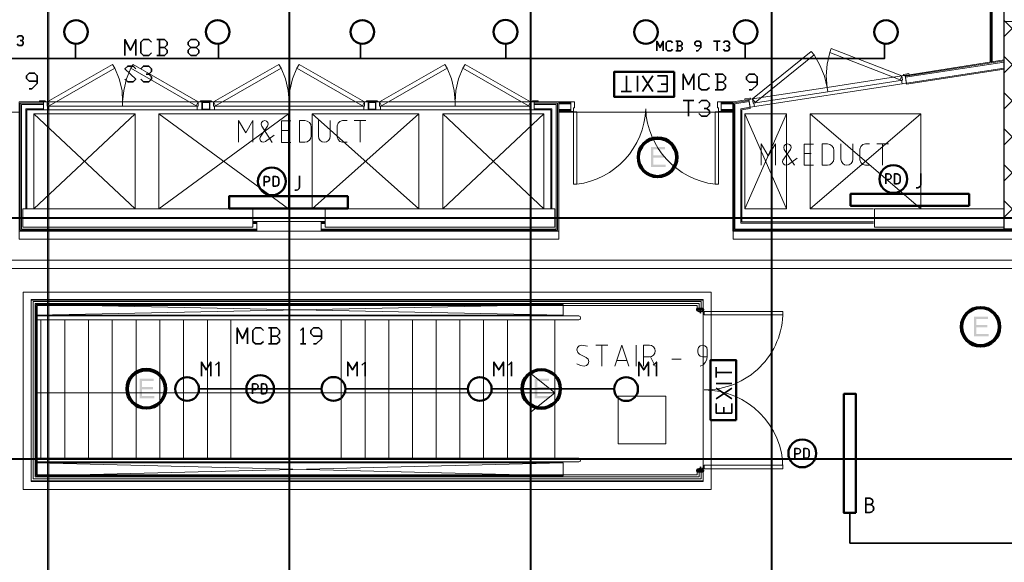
# Model space of a CAD drawing. Header units: millimetres. Extents: x 0.9 to 32.8, y 0.3 to 23.1.
# Tile 50 of 111: x 8.4 to 13.3, y 11.3 to 14. Entities that reach past the tile are written whole.
import ezdxf

# ---------------------------------------------------------------- set-up
doc = ezdxf.new("R2010")
doc.units = ezdxf.units.MM
doc.layers.add('PDF_Geometry', color=9, linetype='Continuous', true_color=0x808080)
doc.layers.add('PDF_Solid Fills', color=7, linetype='Continuous')

msp = doc.modelspace()

# ---------------------------------------------------------------- hatches: boundary and pattern name
h = msp.add_hatch()
h.set_pattern_fill('ANSI37', color=256, scale=0.04)
h.paths.add_polyline_path([(13.3406, 20.136), (15.7839, 20.136), (15.7839, 12.9212), (13.3406, 12.9212)])
at = {"layer": 'PDF_Solid Fills', "transparency": 33554559}
for points in [[(11.6524, 13.3296), (11.5823, 13.3296), (11.5823, 13.2312), (11.6557, 13.2312), (11.6557, 13.2429), (11.594, 13.2429), (11.594, 13.2763), (11.649, 13.2763), (11.649, 13.2879), (11.594, 13.2879), (11.594, 13.3179), (11.6524, 13.3179)], [(13.259, 12.4863), (13.189, 12.4863), (13.189, 12.3879), (13.2623, 12.3879), (13.2623, 12.3996), (13.2006, 12.3996), (13.2006, 12.4329), (13.2556, 12.4329), (13.2556, 12.4446), (13.2006, 12.4446), (13.2006, 12.4746), (13.259, 12.4746)], [(9.1074, 12.1779), (9.0374, 12.1779), (9.0374, 12.0796), (9.1108, 12.0796), (9.1108, 12.0913), (9.0491, 12.0913), (9.0491, 12.1246), (9.104, 12.1246), (9.104, 12.1363), (9.0491, 12.1363), (9.0491, 12.1663), (9.1074, 12.1663)], [(11.074, 12.1779), (11.0024, 12.1779), (11.0024, 12.0796), (11.0757, 12.0796), (11.0757, 12.0913), (11.0157, 12.0913), (11.0157, 12.1246), (11.0707, 12.1246), (11.0707, 12.1363), (11.0157, 12.1363), (11.0157, 12.1663), (11.074, 12.1663)]]:
    msp.add_hatch(color=256, dxfattribs=at).paths.add_polyline_path(points)
at = {"layer": 'PDF_Solid Fills', "true_color": 0x808080, "transparency": 33554559}
for points in [[(28.2152, 12.9762), (28.2152, 12.9796), (1.3427, 12.9796), (1.3427, 12.9746), (28.2152, 12.9746)], [(28.2152, 11.7763), (28.2152, 11.7796), (1.3427, 11.7796), (1.3427, 11.7746), (28.2152, 11.7746)]]:
    msp.add_hatch(color=8, dxfattribs=at).paths.add_polyline_path(points)

# ---------------------------------------------------------------- linework, layer by layer
msp.add_lwpolyline([(13.3406, 20.136), (15.7839, 20.136), (15.7839, 12.9212), (13.3406, 12.9212)], close=True)
at = {"layer": 'PDF_Geometry', "lineweight": 5}
for points in [[(8.5842, 0.4316), (8.5842, 22.9409), (8.5842, 22.9143), (8.579, 22.9143), (8.579, 22.9409), (8.579, 0.4316)], [(9.784, 0.4316), (9.784, 22.9393), (9.784, 22.9143), (9.7791, 22.9143), (9.7791, 22.9393), (9.7791, 0.4316)], [(10.9857, 0.4316), (10.9857, 22.9393), (10.9857, 22.9143), (10.9807, 22.9143), (10.9807, 22.9393), (10.9807, 0.4316)], [(12.1857, 0.43), (12.1857, 22.9375), (12.1857, 22.9143), (12.1807, 22.9143), (12.1807, 22.9375), (12.1807, 0.43)]]:
    msp.add_lwpolyline(points, dxfattribs=at)
at = {"layer": 'PDF_Geometry', "lineweight": 18}
for points in [[(6.1358, 13.0229), (6.1358, 20.2277), (14.0889, 20.2277), (14.0889, 20.136), (13.4306, 20.136), (13.4306, 13.9546), (13.3406, 13.9546), (13.3406, 20.136), (6.2258, 20.136), (6.2258, 13.0229), (6.1358, 13.0229), (6.8709, 13.0229), (6.8709, 12.9329), (6.1358, 12.9329)], [(12.459, 13.6262), (12.8306, 13.6846), (12.834, 13.6629), (12.4623, 13.6046)], [(12.834, 13.6629), (12.8306, 13.6846), (12.8473, 13.6862), (12.854, 13.6479), (12.8406, 13.6462), (12.8323, 13.6446), (12.829, 13.6629)], [(12.8373, 13.6879), (12.8373, 13.6862), (12.8673, 13.6896), (12.8656, 13.6962), (12.8406, 13.6912), (12.839, 13.6912)], [(12.459, 13.6262), (12.0873, 13.5696), (12.0907, 13.5479), (12.4623, 13.6046)], [(8.5657, 13.5596), (8.5675, 13.5579), (8.5691, 13.5562), (8.5691, 13.5546), (8.5391, 13.5546), (8.5391, 13.5596)], [(8.5774, 13.5329), (8.5774, 13.5546), (8.5591, 13.5546), (8.5591, 13.5146), (8.5808, 13.5146), (8.5808, 13.5329)], [(8.9523, 13.5329), (8.9523, 13.5546), (8.5773, 13.5546), (8.5773, 13.5329)], [(9.329, 13.5329), (9.329, 13.5546), (8.9524, 13.5546), (8.9524, 13.5329)], [(9.329, 13.5329), (9.329, 13.5546), (9.3475, 13.5546), (9.3475, 13.5146), (9.3241, 13.5146), (9.3241, 13.5329)], [(9.3374, 13.5562), (9.3374, 13.5546), (9.3674, 13.5546), (9.3674, 13.5596), (9.3408, 13.5596), (9.3392, 13.5579)], [(9.3857, 13.5146), (9.3857, 13.5546), (9.3473, 13.5546), (9.3473, 13.5146)], [(9.3841, 13.5179), (9.3841, 13.5512), (9.3491, 13.5512), (9.3491, 13.5179)], [(9.3924, 13.5596), (9.3958, 13.5579), (9.3958, 13.5562), (9.3958, 13.5546), (9.3674, 13.5546), (9.3674, 13.5596)], [(9.4042, 13.5329), (9.4042, 13.5546), (9.3857, 13.5546), (9.3857, 13.5146), (9.4091, 13.5146), (9.4091, 13.5329)], [(9.7807, 13.5329), (9.7807, 13.5546), (9.404, 13.5546), (9.404, 13.5329)], [(10.1558, 13.5329), (10.1558, 13.5546), (9.7808, 13.5546), (9.7808, 13.5329)], [(10.1558, 13.5329), (10.1558, 13.5546), (10.1741, 13.5546), (10.1741, 13.5146), (10.1524, 13.5146), (10.1524, 13.5329)], [(10.1641, 13.5562), (10.1641, 13.5546), (10.1941, 13.5546), (10.1941, 13.5596), (10.1675, 13.5596), (10.1657, 13.5579)], [(10.2124, 13.5146), (10.2124, 13.5546), (10.1741, 13.5546), (10.1741, 13.5146)], [(10.2106, 13.5179), (10.2106, 13.5512), (10.1773, 13.5512), (10.1773, 13.5179)], [(10.219, 13.5596), (10.2224, 13.5579), (10.2224, 13.5562), (10.2224, 13.5546), (10.1941, 13.5546), (10.1941, 13.5596)], [(10.2307, 13.5329), (10.2307, 13.5546), (10.2124, 13.5546), (10.2124, 13.5146), (10.2357, 13.5146), (10.2357, 13.5329)], [(10.6074, 13.5329), (10.6074, 13.5546), (10.2307, 13.5546), (10.2307, 13.5329)], [(10.9824, 13.5329), (10.9824, 13.5546), (10.6074, 13.5546), (10.6074, 13.5329)], [(10.9824, 13.5329), (10.9824, 13.5546), (11.0007, 13.5546), (11.0007, 13.5146), (10.979, 13.5146), (10.979, 13.5329)], [(10.9907, 13.5562), (10.9907, 13.5546), (11.0207, 13.5546), (11.0207, 13.5596), (10.994, 13.5596), (10.9924, 13.5579)], [(11.194, 13.5062), (11.1824, 13.5062), (11.1824, 13.5546), (11.2007, 13.5546), (11.2007, 13.5246), (11.1957, 13.5246), (11.1957, 13.5062)], [(11.9173, 13.5062), (11.9307, 13.5062), (11.9307, 13.5546), (11.9123, 13.5546), (11.9123, 13.5246), (11.9173, 13.5246)], [(12.074, 13.5729), (12.0773, 13.5729), (12.079, 13.5696), (12.079, 13.5679), (12.0507, 13.5629), (12.049, 13.5696)], [(12.0907, 13.5479), (12.0873, 13.5696), (12.069, 13.5662), (12.0757, 13.5279), (12.0873, 13.5296), (12.0973, 13.5312), (12.094, 13.5479)], [(11.1957, 13.5046), (11.2124, 13.5046), (11.2124, 13.1446), (11.1957, 13.1446)], [(11.9173, 13.5046), (11.9007, 13.5046), (11.9007, 13.1446), (11.9173, 13.1446)], [(12.374, 13.0229), (12.9256, 13.4946), (12.374, 13.4946)], [(9.8323, 13.3546), (9.859, 13.3546), (9.8707, 13.3562), (9.8824, 13.3646), (9.889, 13.3746), (9.8908, 13.3862), (9.8908, 13.4279), (9.889, 13.4412), (9.8824, 13.4512), (9.8707, 13.4579), (9.859, 13.4612), (9.8323, 13.4612)], [(12.434, 13.2396), (12.4607, 13.2396), (12.4723, 13.2412), (12.4823, 13.2496), (12.4906, 13.2596), (12.4923, 13.2712), (12.4923, 13.3129), (12.4906, 13.3262), (12.4823, 13.3362), (12.4723, 13.3429), (12.4607, 13.3462), (12.434, 13.3462)], [(9.6008, 12.9312), (9.6008, 13.0229), (8.4558, 13.0229), (8.4558, 12.9312)], [(11.104, 12.9312), (11.104, 13.0229), (9.9607, 13.0229), (9.9607, 12.9312)], [(13.3406, 12.9312), (13.3406, 13.0229), (12.694, 13.0229), (12.694, 12.9312)], [(9.9407, 12.9112), (9.9407, 12.9596), (9.6207, 12.9596), (9.6207, 12.9112)], [(11.8107, 12.5229), (11.8107, 12.5213)], [(11.829, 12.5079), (11.829, 12.5063), (11.829, 12.5046), (11.829, 12.5063)], [(11.839, 12.5146), (11.8407, 12.5146), (11.8423, 12.5146), (11.8423, 12.5163), (11.8423, 12.5179), (11.8407, 12.5179), (11.8407, 12.5163), (11.8407, 12.5179), (11.839, 12.5179), (11.8373, 12.5163), (11.8373, 12.5179), (11.839, 12.5179), (11.839, 12.5196), (11.8373, 12.5196), (11.8373, 12.5179), (11.8373, 12.5163), (11.839, 12.5163)], [(11.839, 12.5179), (11.839, 12.5163)], [(11.839, 12.5129), (11.839, 12.5113), (11.839, 12.5096), (11.839, 12.5113)], [(11.8407, 12.5163), (11.8407, 12.5146)], [(11.809, 11.7213), (11.8107, 11.7213), (11.8107, 11.723), (11.8107, 11.7213)], [(11.8123, 11.728), (11.8123, 11.7263)], [(11.8373, 11.733), (11.8373, 11.7313)], [(11.839, 11.733), (11.839, 11.7313)], [(11.839, 11.733), (11.839, 11.7313)], [(11.8407, 11.7313), (11.8407, 11.7296)]]:
    msp.add_lwpolyline(points, close=True, dxfattribs=at)
for points in [[(6.2258, 13.7662), (6.2258, 18.2611), (7.4825, 20.076), (9.7825, 20.076), (12.0823, 20.076), (13.3406, 18.2611), (13.3406, 13.7662)], [(6.2859, 13.7529), (6.2859, 18.2428), (7.5141, 20.016), (9.7825, 20.016), (12.0507, 20.016), (13.2806, 18.2428), (13.2806, 13.7546)], [(6.2908, 13.7529), (6.2908, 18.2411), (7.5175, 20.011), (9.7825, 20.011), (12.049, 20.011), (13.2756, 18.2411), (13.2756, 13.7529)], [(6.2942, 13.7512), (6.2942, 18.2394), (7.5191, 20.006), (9.7825, 20.006), (12.0457, 20.006), (13.2706, 18.2394), (13.2706, 13.7529)], [(12.689, 12.9579), (12.034, 12.9579), (12.034, 13.5146), (12.0757, 13.5212), (12.069, 13.5662), (11.989, 13.5546), (11.989, 12.9112), (13.4506, 12.9112), (13.4506, 14.7129)], [(13.4456, 14.7179), (13.4456, 12.9163), (11.994, 12.9163), (11.994, 13.5496), (12.0707, 13.5612)], [(13.4406, 14.7229), (13.4406, 12.9212), (11.999, 12.9212), (11.999, 13.5446), (12.0707, 13.5562)], [(13.3406, 13.7629), (12.8473, 13.6862), (12.854, 13.6429), (13.3406, 13.7179)], [(12.849, 13.6829), (13.3406, 13.7579)], [(12.849, 13.6779), (13.3406, 13.7529)], [(12.854, 13.6479), (13.3406, 13.7229)], [(12.0973, 13.5312), (12.8323, 13.6446)], [(8.4759, 13.0229), (8.4759, 13.5146), (8.5591, 13.5146), (8.5591, 13.5546), (8.4375, 13.5546), (8.4375, 12.9112), (11.124, 12.9112), (11.124, 13.5546), (11.0007, 13.5546), (11.0007, 13.5146), (11.084, 13.5146), (11.084, 13.0229)], [(9.6209, 12.9163), (8.4425, 12.9163), (8.4425, 13.5479), (8.5591, 13.5479)], [(9.6209, 12.9212), (8.449, 12.9212), (8.449, 13.5412), (8.5591, 13.5412)], [(11.0007, 13.5479), (11.1174, 13.5479), (11.1174, 12.9163), (9.9407, 12.9163)], [(11.0007, 13.5412), (11.1107, 13.5412), (11.1107, 12.9212), (9.9407, 12.9212)], [(11.124, 13.5062), (11.1824, 13.5062), (11.1824, 13.5546), (11.124, 13.5546)], [(11.1824, 13.5496), (11.124, 13.5496)], [(11.1824, 13.5446), (11.124, 13.5446)], [(11.989, 13.5546), (11.9307, 13.5546), (11.9307, 13.5062), (11.989, 13.5062)], [(11.989, 13.5496), (11.9307, 13.5496)], [(11.989, 13.5446), (11.9307, 13.5446)], [(12.689, 12.9512), (12.029, 12.9512), (12.029, 13.5196), (12.0757, 13.5279)], [(8.4709, 13.0229), (8.4709, 13.5196), (8.5591, 13.5196)], [(8.5108, 13.4946), (9.0142, 13.4946), (8.5108, 13.0229), (8.5108, 13.4946), (9.0142, 13.0229), (9.0142, 13.4946)], [(8.5808, 13.5146), (9.3241, 13.5146)], [(9.1324, 13.4946), (9.7775, 13.4946), (9.7775, 13.0229), (9.5974, 13.0229)], [(9.7775, 13.4946), (9.1324, 13.0229), (9.1324, 13.4946), (9.7775, 13.0229)], [(9.4091, 13.5146), (10.1524, 13.5146)], [(9.9608, 13.0229), (9.8958, 13.0229), (9.8958, 13.4946), (10.4273, 13.4946), (10.4273, 13.0229), (9.8958, 13.4946)], [(9.8958, 13.0229), (10.4273, 13.4946)], [(10.2357, 13.5146), (10.979, 13.5146)], [(11.049, 13.4946), (10.5457, 13.0229), (10.5457, 13.4946), (11.049, 13.4946), (11.049, 13.0229), (10.5457, 13.4946)], [(11.0007, 13.5196), (11.089, 13.5196), (11.089, 13.0229)], [(11.1824, 13.5162), (11.124, 13.5162)], [(11.1824, 13.5112), (11.124, 13.5112)], [(11.989, 13.5162), (11.9307, 13.5162)], [(11.989, 13.5112), (11.9307, 13.5112)], [(12.029, 13.5196), (12.0623, 13.5246)], [(12.034, 13.5146), (12.064, 13.5196)], [(12.049, 13.4946), (12.2573, 13.0229), (12.2573, 13.4946), (12.049, 13.4946), (12.049, 13.0229), (12.2573, 13.4946)], [(12.374, 13.4946), (12.9256, 13.0229), (12.9256, 13.4946)], [(9.529, 13.3546), (9.529, 13.4612), (9.5658, 13.4012), (9.6008, 13.4612), (9.6008, 13.3546)], [(9.7073, 13.3896), (9.6642, 13.3579), (9.6558, 13.3546), (9.6457, 13.3562), (9.6391, 13.3613), (9.6358, 13.3713), (9.6373, 13.3796), (9.6741, 13.4329), (9.6775, 13.4429), (9.6757, 13.4512), (9.6692, 13.4579), (9.6608, 13.4612), (9.6506, 13.4579), (9.6441, 13.4512), (9.6425, 13.4429), (9.6457, 13.4329), (9.6958, 13.3529)], [(9.789, 13.3529), (9.7425, 13.3529), (9.7425, 13.4596), (9.789, 13.4596)], [(9.9274, 13.4612), (9.9274, 13.3846), (9.9292, 13.3729), (9.9357, 13.3629), (9.9456, 13.3562), (9.9558, 13.3546), (9.9673, 13.3562), (9.9775, 13.3629), (9.984, 13.3729), (9.9858, 13.3846), (9.9858, 13.4612)], [(10.0691, 13.3546), (10.0474, 13.3546), (10.0341, 13.3579), (10.0258, 13.3679), (10.0208, 13.3812), (10.0208, 13.4346), (10.0258, 13.4479), (10.0341, 13.4562), (10.0474, 13.4612), (10.0691, 13.4612)], [(10.1041, 13.4612), (10.1623, 13.4612)], [(10.1341, 13.3546), (10.1341, 13.4612)], [(9.7775, 13.4129), (9.7425, 13.4129)], [(12.1307, 13.2396), (12.1307, 13.3462), (12.1657, 13.2863), (12.2023, 13.3462), (12.2023, 13.2396)], [(12.309, 13.2746), (12.2657, 13.2429), (12.2573, 13.2396), (12.2473, 13.2412), (12.2407, 13.2479), (12.2373, 13.2563), (12.239, 13.2646), (12.2757, 13.3179), (12.279, 13.3279), (12.2773, 13.3362), (12.2707, 13.3429), (12.2607, 13.3462), (12.2523, 13.3429), (12.2457, 13.3362), (12.244, 13.3279), (12.2457, 13.3179), (12.2957, 13.2396)], [(12.3907, 13.2396), (12.344, 13.2396), (12.344, 13.3446), (12.3907, 13.3446)], [(12.5273, 13.3462), (12.5273, 13.2696), (12.5307, 13.2579), (12.5373, 13.2479), (12.5456, 13.2412), (12.5573, 13.2396), (12.569, 13.2412), (12.579, 13.2479), (12.5856, 13.2579), (12.5873, 13.2696), (12.5873, 13.3462)], [(12.669, 13.2396), (12.649, 13.2396), (12.6357, 13.2429), (12.6257, 13.2529), (12.6223, 13.2663), (12.6223, 13.3196), (12.6257, 13.3329), (12.6357, 13.3429), (12.649, 13.3462), (12.669, 13.3462)], [(12.7056, 13.3462), (12.764, 13.3462)], [(12.734, 13.2396), (12.734, 13.3462)], [(12.379, 13.2979), (12.344, 13.2979)], [(12.2573, 13.0229), (12.049, 13.0229)], [(12.689, 13.0229), (12.374, 13.0229)], [(9.9608, 12.9596), (9.6008, 12.9596)], [(9.6209, 12.9546), (9.6008, 12.9546)], [(9.6209, 12.9496), (9.6008, 12.9496)], [(9.9608, 12.9546), (9.9407, 12.9546)], [(9.9608, 12.9496), (9.9407, 12.9496)], [(11.839, 11.713), (11.8423, 11.713), (11.839, 11.718), (11.8423, 11.718), (11.8423, 11.713), (11.8423, 11.6696), (8.4975, 11.6696), (8.4975, 12.5713), (11.8423, 12.5713), (11.8423, 12.5279), (11.8123, 12.5279), (11.8123, 12.5413), (8.5275, 12.5413), (8.5275, 11.6996), (11.8123, 11.6996), (11.8123, 11.713), (11.8157, 11.718), (11.8157, 11.713), (11.8123, 11.718), (11.8123, 11.713), (11.8157, 11.713)], [(11.8323, 12.5279), (11.8323, 12.5613), (8.5075, 12.5613), (8.5075, 11.6796), (11.8323, 11.6796), (11.8323, 11.713)], [(11.8223, 12.5279), (11.8223, 12.5513), (8.5174, 12.5513), (8.5174, 11.6896), (11.8223, 11.6896), (11.8223, 11.713)], [(8.5224, 11.6946), (8.5224, 12.5463), (11.1457, 12.5463), (11.1457, 12.4929), (8.5224, 12.5463)], [(11.1457, 12.5463), (8.5224, 12.4929), (11.1457, 12.4929)], [(11.8107, 12.5246), (11.8107, 12.5263), (11.8107, 12.5279), (11.809, 12.5229), (11.809, 12.5246)], [(11.8107, 12.5163), (11.8107, 12.5179), (11.8107, 12.5196), (11.8107, 12.5229), (11.809, 12.5229), (11.8107, 12.5229), (11.809, 12.5229)], [(11.809, 12.5229), (11.809, 12.5196), (11.809, 12.5229)], [(11.8257, 12.5113), (11.829, 12.5113), (11.829, 12.5079), (11.8273, 12.5079), (11.8273, 12.5063), (11.8273, 12.5029), (11.8273, 12.5046), (11.8273, 12.5029), (11.829, 12.5046), (11.8307, 12.5046), (11.8307, 12.5029), (11.8307, 12.5063), (11.829, 12.5063), (11.829, 12.5029), (11.829, 12.5063), (11.829, 12.5096), (11.8207, 12.5096), (11.8107, 12.5146), (11.809, 12.5196), (11.8107, 12.5196), (11.809, 12.5196), (11.8107, 12.5196)], [(11.8157, 12.5279), (11.8123, 12.5279), (11.8123, 12.5229), (11.8157, 12.5279), (11.8157, 12.5229), (11.8123, 12.5279), (11.8123, 12.5263), (11.8123, 12.5246), (11.8123, 12.5179), (11.8107, 12.5179), (11.8123, 12.5179), (11.8123, 12.5163), (11.8123, 12.5179), (11.8123, 12.5163), (11.8123, 12.5179), (11.8123, 12.5196)], [(11.8107, 12.5279), (11.8123, 12.5279), (11.8123, 12.5263)], [(11.8123, 12.5246), (11.8107, 12.5246), (11.8123, 12.5246)], [(11.8123, 12.5213), (11.8107, 12.5213), (11.8123, 12.5213)], [(11.8123, 12.5146), (11.8107, 12.5146)], [(11.8157, 12.5229), (11.8123, 12.5229)], [(11.8123, 12.5163), (11.8123, 12.5146), (11.8123, 12.5163), (11.8123, 12.5179), (11.814, 12.5179), (11.8157, 12.5179), (11.8157, 12.5196), (11.8173, 12.5196), (11.8173, 12.5213)], [(11.814, 12.5146), (11.8157, 12.5146), (11.8157, 12.5163), (11.8157, 12.5179)], [(11.814, 12.5163), (11.814, 12.5146), (11.814, 12.5129), (11.8207, 12.5113), (11.8257, 12.5113), (11.8257, 12.5129), (11.8257, 12.5113), (11.8257, 12.5129)], [(11.8157, 12.5196), (11.8157, 12.5179), (11.8157, 12.5163), (11.8173, 12.5163), (11.8157, 12.5179), (11.8157, 12.5196), (11.8157, 12.5179), (11.8173, 12.5179), (11.8173, 12.5196), (11.8173, 12.5163), (11.8173, 12.5179), (11.8173, 12.5196)], [(11.8173, 12.5229), (11.8373, 12.5229), (11.8373, 12.5129), (11.8173, 12.5229), (11.8373, 12.5279), (11.8173, 12.5279), (11.8173, 12.5129), (11.8373, 12.5229), (11.8173, 12.5279)], [(11.829, 12.5129), (11.829, 12.5113), (11.8307, 12.5079), (11.829, 12.5096), (11.8307, 12.5096), (11.8307, 12.5113), (11.834, 12.5113), (11.8373, 12.5113), (11.8373, 12.5129), (11.8173, 12.5129)], [(11.829, 12.5063), (11.829, 12.5046), (11.829, 12.5063), (11.829, 12.5079)], [(11.8307, 12.5096), (11.8307, 12.5113), (11.839, 12.5113), (11.839, 12.5096), (11.839, 12.5113), (11.839, 12.5096), (11.8423, 12.5096), (11.8423, 12.5146), (11.8423, 12.5163), (11.8423, 12.5179), (11.844, 12.5163)], [(11.8307, 12.5113), (11.8307, 12.5129)], [(11.8307, 12.5029), (11.8307, 12.5079), (11.8307, 12.5029)], [(11.8323, 12.5113), (11.8323, 12.5129)], [(11.8373, 12.5279), (11.8373, 12.5229)], [(11.8373, 12.5096), (11.8373, 12.5113)], [(11.8407, 12.5129), (11.8407, 12.5113), (11.8407, 12.5129), (11.8407, 12.5146), (11.8407, 12.5163), (11.8423, 12.5163), (11.8423, 12.5179), (11.8423, 12.5229), (11.839, 12.5229), (11.8423, 12.5279), (11.8423, 12.5229), (11.839, 12.5279), (11.839, 12.5229)], [(11.844, 12.5246), (11.8423, 12.5246), (11.8423, 12.5263), (11.8423, 12.5279), (11.839, 12.5279)], [(11.8407, 12.5163), (11.839, 12.5163)], [(11.8423, 12.5263), (11.8423, 12.5279), (11.8423, 12.5296)], [(11.844, 12.5229), (11.8423, 12.5229), (11.8423, 12.5246), (11.8423, 12.5229), (11.8423, 12.5213), (11.8423, 12.5229), (11.844, 12.5229), (11.844, 12.5246), (11.844, 12.5263), (11.8457, 12.5229), (11.844, 12.5229), (11.8457, 12.5229)], [(11.844, 12.5196), (11.8423, 12.5196), (11.8423, 12.5213), (11.8423, 12.5229)], [(11.8423, 12.5179), (11.844, 12.5179), (11.844, 12.5196), (11.844, 12.5179)], [(11.8423, 12.5096), (11.8423, 12.5113), (11.8423, 12.5129)], [(11.844, 12.5146), (11.8457, 12.5196), (11.844, 12.5196), (11.8457, 12.5196)], [(11.8457, 12.5229), (11.8457, 12.5196), (11.8457, 12.5229)], [(8.5275, 12.4696), (11.2224, 12.4696), (11.229, 12.4713), (11.2307, 12.4796), (11.229, 12.4863), (11.2224, 12.4896), (8.5275, 12.4896)], [(8.5458, 12.4896), (8.5458, 12.4929)], [(8.5458, 11.7813), (8.5458, 12.4696)], [(8.6641, 12.4896), (8.6641, 12.4929)], [(8.6641, 11.7813), (8.6641, 12.4696)], [(8.7824, 12.4896), (8.7824, 12.4929)], [(8.7824, 11.7813), (8.7824, 12.4696)], [(8.9009, 12.4896), (8.9009, 12.4929)], [(8.9009, 11.7813), (8.9009, 12.4696)], [(9.0191, 12.4896), (9.0191, 12.4929)], [(9.0191, 11.7813), (9.0191, 12.4696)], [(9.1374, 12.4896), (9.1374, 12.4929)], [(9.1374, 11.7813), (9.1374, 12.4696)], [(9.2557, 12.4896), (9.2557, 12.4929)], [(9.2557, 11.7813), (9.2557, 12.4696)], [(9.3742, 12.4896), (9.3742, 12.4929)], [(9.3742, 11.7813), (9.3742, 12.4696)], [(9.4908, 12.4896), (9.4908, 12.4929)], [(9.4908, 11.7813), (9.4908, 12.4696)], [(9.6091, 12.4896), (9.6091, 12.4929)], [(9.7274, 12.4896), (9.7274, 12.4929)], [(10.0407, 12.4696), (10.0407, 11.7813)], [(10.1592, 12.4696), (10.1592, 11.7813)], [(10.2774, 12.4929), (10.2774, 12.4896)], [(10.2774, 12.4696), (10.2774, 11.7813)], [(10.3957, 12.4896), (10.3957, 12.4929)], [(10.3957, 11.7813), (10.3957, 12.4696)], [(10.5124, 12.4896), (10.5124, 12.4929)], [(10.5124, 11.7813), (10.5124, 12.4696)], [(10.6307, 12.4896), (10.6307, 12.4929)], [(10.6307, 11.7813), (10.6307, 12.4696)], [(10.7491, 12.4896), (10.7491, 12.4929)], [(10.7491, 11.7813), (10.7491, 12.4696)], [(10.8674, 12.4896), (10.8674, 12.4929)], [(10.8674, 11.7813), (10.8674, 12.4696)], [(10.9857, 12.4896), (10.9857, 12.4929)], [(10.9857, 11.7813), (10.9857, 12.4696)], [(11.104, 12.4896), (11.104, 12.4929)], [(11.104, 11.783), (11.104, 12.4696)], [(11.2657, 12.3396), (11.2374, 12.3446), (11.224, 12.3413), (11.2157, 12.3329), (11.2124, 12.3213), (11.2174, 12.3079), (11.2257, 12.2996), (11.259, 12.2829), (11.269, 12.2746), (11.2724, 12.2629), (11.269, 12.2513), (11.2607, 12.2429), (11.249, 12.2396), (11.2307, 12.2429), (11.2124, 12.2513)], [(11.3074, 12.3446), (11.3674, 12.3446)], [(11.3373, 12.2396), (11.3373, 12.3446)], [(11.4023, 12.2396), (11.4374, 12.3446), (11.4724, 12.2396)], [(11.509, 12.2396), (11.509, 12.3446)], [(11.544, 12.2396), (11.544, 12.3446), (11.574, 12.3446), (11.584, 12.3429), (11.594, 12.3363), (11.6007, 12.3263), (11.6023, 12.3163), (11.6007, 12.3046), (11.594, 12.2946), (11.584, 12.2879), (11.574, 12.2863), (11.544, 12.2863)], [(11.8273, 12.2396), (11.8423, 12.2463), (11.8524, 12.2579), (11.8607, 12.2729), (11.8624, 12.2896), (11.8624, 12.3213), (11.8607, 12.3329), (11.8507, 12.3413), (11.839, 12.3446), (11.8273, 12.3413), (11.819, 12.3329), (11.8157, 12.3213), (11.8157, 12.3096), (11.819, 12.2979), (11.8273, 12.2896), (11.839, 12.2863), (11.8624, 12.2863)], [(11.4624, 12.2679), (11.4123, 12.2679)], [(11.579, 12.2863), (11.6023, 12.2396)], [(11.6857, 12.2746), (11.7323, 12.2746)], [(11.104, 12.1063), (10.9857, 12.2013)], [(8.5275, 12.1063), (11.104, 12.1063), (10.9857, 12.0129)], [(8.5275, 11.7813), (11.2224, 11.7813), (11.229, 11.7796), (11.2307, 11.773), (11.229, 11.7646), (11.2224, 11.763), (8.5275, 11.763)], [(8.5458, 11.7579), (8.5458, 11.763)], [(8.6641, 11.7579), (8.6641, 11.763)], [(8.7824, 11.7579), (8.7824, 11.763)], [(8.9009, 11.7579), (8.9009, 11.763)], [(9.0191, 11.7579), (9.0191, 11.763)], [(9.1374, 11.7579), (9.1374, 11.763)], [(9.2557, 11.7579), (9.2557, 11.763)], [(9.3742, 11.7579), (9.3742, 11.763)], [(9.4908, 11.7579), (9.4908, 11.763)], [(9.6091, 11.7579), (9.6091, 11.763)], [(9.7274, 11.7579), (9.7274, 11.763)], [(10.2774, 11.7579), (10.2774, 11.763)], [(10.3957, 11.7579), (10.3957, 11.763)], [(10.5124, 11.7579), (10.5124, 11.763)], [(10.6307, 11.7579), (10.6307, 11.763)], [(10.7491, 11.7579), (10.7491, 11.763)], [(10.8674, 11.7579), (10.8674, 11.763)], [(10.9857, 11.7579), (10.9857, 11.763)], [(11.104, 11.7579), (11.104, 11.763)], [(11.1457, 11.6946), (8.5224, 11.7579), (11.1457, 11.7579), (11.1457, 11.6946), (8.5224, 11.6946), (11.1457, 11.7579)], [(11.809, 11.7246), (11.809, 11.723), (11.8107, 11.7263), (11.8207, 11.7313), (11.829, 11.7313), (11.829, 11.7346), (11.829, 11.738), (11.829, 11.7363), (11.829, 11.7346), (11.829, 11.7363), (11.829, 11.738)], [(11.8123, 11.7196), (11.8123, 11.718), (11.8123, 11.723), (11.8107, 11.7246), (11.8107, 11.723), (11.8107, 11.7213), (11.8107, 11.7196), (11.8107, 11.718), (11.809, 11.718)], [(11.809, 11.718), (11.809, 11.7213), (11.809, 11.718)], [(11.8107, 11.7213), (11.809, 11.7213)], [(11.8157, 11.718), (11.8123, 11.718), (11.8123, 11.7163), (11.8123, 11.7146), (11.8123, 11.7163), (11.8123, 11.718), (11.8107, 11.718), (11.809, 11.718), (11.8107, 11.718), (11.8107, 11.7163), (11.8107, 11.7146), (11.809, 11.718), (11.809, 11.7196)], [(11.8107, 11.7263), (11.8123, 11.7263), (11.8123, 11.7246), (11.8123, 11.7263)], [(11.8107, 11.723), (11.8107, 11.7246)], [(11.8107, 11.7196), (11.8107, 11.7213), (11.8107, 11.723), (11.8123, 11.723)], [(11.8123, 11.7196), (11.8107, 11.7196), (11.8123, 11.7196)], [(11.8107, 11.7163), (11.8123, 11.7163)], [(11.8107, 11.713), (11.8123, 11.713), (11.8423, 11.713)], [(11.8123, 11.728), (11.8123, 11.7263), (11.8123, 11.7246), (11.8123, 11.723), (11.814, 11.723), (11.8157, 11.723), (11.8157, 11.7246), (11.8173, 11.7246), (11.8157, 11.723), (11.8173, 11.723), (11.8173, 11.7246), (11.8173, 11.723), (11.8173, 11.7246), (11.8173, 11.723)], [(11.8257, 11.7313), (11.8257, 11.7296), (11.8257, 11.7313), (11.8257, 11.7296), (11.8207, 11.7296), (11.814, 11.728), (11.814, 11.7263)], [(11.814, 11.728), (11.8157, 11.7263), (11.8157, 11.728)], [(11.814, 11.7246), (11.814, 11.723), (11.814, 11.7246)], [(11.8157, 11.723), (11.8157, 11.7246), (11.8157, 11.7263), (11.8157, 11.7246)], [(11.8157, 11.7213), (11.8173, 11.7213)], [(11.8173, 11.718), (11.8373, 11.718), (11.8373, 11.7296), (11.8173, 11.718), (11.8373, 11.713), (11.8173, 11.713), (11.8173, 11.7296), (11.8373, 11.718), (11.8173, 11.713)], [(11.8307, 11.7296), (11.834, 11.7296), (11.8373, 11.7296), (11.8173, 11.7296)], [(11.8173, 11.7246), (11.8173, 11.7263)], [(11.8273, 11.738), (11.8273, 11.7396), (11.8273, 11.738), (11.8273, 11.7346), (11.8273, 11.733), (11.829, 11.733), (11.829, 11.7313), (11.8307, 11.733), (11.829, 11.7296), (11.8257, 11.7296)], [(11.829, 11.7363), (11.829, 11.738), (11.829, 11.7346), (11.8307, 11.7346), (11.8307, 11.738), (11.8307, 11.7363), (11.829, 11.7363), (11.8273, 11.738), (11.8273, 11.7396)], [(11.829, 11.7346), (11.829, 11.7363), (11.829, 11.7346)], [(11.829, 11.7313), (11.8307, 11.7313), (11.8307, 11.733), (11.8307, 11.7313), (11.8307, 11.7296), (11.839, 11.7296), (11.839, 11.728)], [(11.829, 11.7296), (11.829, 11.7313), (11.829, 11.733)], [(11.8307, 11.738), (11.8307, 11.733), (11.8307, 11.738)], [(11.8323, 11.7296), (11.8323, 11.7313)], [(11.839, 11.7246), (11.839, 11.7263), (11.839, 11.7246), (11.8373, 11.7246), (11.8373, 11.723), (11.839, 11.723), (11.839, 11.7246), (11.8373, 11.7246), (11.8373, 11.723), (11.839, 11.723), (11.839, 11.7246), (11.8407, 11.7246), (11.8423, 11.7246), (11.8423, 11.7263), (11.8423, 11.7313), (11.8423, 11.733)], [(11.8373, 11.713), (11.8373, 11.718)], [(11.839, 11.7296), (11.839, 11.7313), (11.839, 11.733)], [(11.8423, 11.7313), (11.839, 11.7313)], [(11.839, 11.7263), (11.8407, 11.7263), (11.839, 11.7263)], [(11.839, 11.718), (11.839, 11.713), (11.8423, 11.718), (11.8423, 11.7163), (11.8423, 11.7146)], [(11.8407, 11.7263), (11.8423, 11.7263), (11.8407, 11.7263), (11.8407, 11.728), (11.8407, 11.7296), (11.8407, 11.728)], [(11.8423, 11.7296), (11.8423, 11.728), (11.8423, 11.7263), (11.8423, 11.7246), (11.844, 11.7246)], [(11.8423, 11.7163), (11.844, 11.7163), (11.844, 11.718), (11.8423, 11.718), (11.8423, 11.723), (11.844, 11.723), (11.844, 11.7246), (11.844, 11.723), (11.844, 11.7213), (11.8457, 11.7213), (11.844, 11.7213)], [(11.844, 11.718), (11.8423, 11.718), (11.8423, 11.7196), (11.8423, 11.7213), (11.8423, 11.723)], [(11.8423, 11.7196), (11.8423, 11.7213), (11.844, 11.7213), (11.844, 11.723), (11.844, 11.7213), (11.844, 11.723)], [(11.8457, 11.723), (11.844, 11.7263)], [(11.844, 11.7163), (11.844, 11.718), (11.844, 11.7196)], [(11.844, 11.7146), (11.8457, 11.718), (11.844, 11.718), (11.8457, 11.718)], [(11.8457, 11.718), (11.8457, 11.7213), (11.8457, 11.718)]]:
    msp.add_lwpolyline(points, dxfattribs=at)
at = {"layer": 'PDF_Geometry', "color": 7, "lineweight": 35}
for points in [[(8.4276, 13.8746), (8.4341, 13.8829), (8.4508, 13.8829), (8.4574, 13.8746), (8.4574, 13.8662), (8.4508, 13.8596), (8.4425, 13.8596)], [(6.8257, 13.8429), (6.8257, 13.7696), (12.744, 13.7696), (12.744, 13.8429)], [(8.4508, 13.8596), (8.4574, 13.8512), (8.4574, 13.8429), (8.4508, 13.8346), (8.4341, 13.8346), (8.4276, 13.8429)], [(8.7174, 13.7696), (8.7174, 13.8429)], [(8.9641, 13.7846), (8.9641, 13.8646), (8.9907, 13.8112), (9.0173, 13.8646), (9.0173, 13.7846)], [(9.0959, 13.7979), (9.0823, 13.7846), (9.0557, 13.7846), (9.0424, 13.7979), (9.0424, 13.8512), (9.0557, 13.8646), (9.0823, 13.8646), (9.0959, 13.8512)], [(9.1609, 13.8246), (9.1742, 13.8379), (9.1742, 13.8512), (9.1609, 13.8646), (9.1225, 13.8646)], [(9.1225, 13.7846), (9.1609, 13.7846), (9.1742, 13.7979), (9.1742, 13.8112), (9.1609, 13.8246), (9.1358, 13.8246)], [(9.1358, 13.8646), (9.1358, 13.7846)], [(9.3191, 13.8246), (9.3324, 13.8112), (9.3324, 13.7979), (9.3191, 13.7846), (9.2925, 13.7846), (9.2791, 13.7979), (9.2791, 13.8112), (9.2925, 13.8246), (9.3191, 13.8246), (9.3324, 13.8379), (9.3324, 13.8512), (9.3191, 13.8646), (9.2925, 13.8646), (9.2791, 13.8512), (9.2791, 13.8379), (9.2925, 13.8246)], [(9.429, 13.7696), (9.429, 13.8429)], [(10.1357, 13.7696), (10.1357, 13.8429)], [(10.859, 13.7696), (10.859, 13.8429)], [(11.6107, 13.8079), (11.6107, 13.8562), (11.6274, 13.8246), (11.6423, 13.8562), (11.6423, 13.8079)], [(11.689, 13.8162), (11.6824, 13.8079), (11.6657, 13.8079), (11.6573, 13.8162), (11.6573, 13.8479), (11.6657, 13.8562), (11.6824, 13.8562), (11.689, 13.8479)], [(11.729, 13.8329), (11.7373, 13.8396), (11.7373, 13.8479), (11.729, 13.8562), (11.7057, 13.8562)], [(11.7057, 13.8079), (11.729, 13.8079), (11.7373, 13.8162), (11.7373, 13.8246), (11.729, 13.8329), (11.714, 13.8329)], [(11.714, 13.8562), (11.714, 13.8079)], [(11.8074, 13.8079), (11.8157, 13.8079), (11.8307, 13.8246), (11.8307, 13.8479), (11.824, 13.8562), (11.8074, 13.8562), (11.8007, 13.8479), (11.8007, 13.8396), (11.8074, 13.8329), (11.8307, 13.8329)], [(11.894, 13.8562), (11.9257, 13.8562)], [(11.9107, 13.8562), (11.9107, 13.8079)], [(11.9423, 13.8479), (11.949, 13.8562), (11.9657, 13.8562), (11.9723, 13.8479), (11.9723, 13.8396), (11.9657, 13.8329), (11.9574, 13.8329)], [(11.9657, 13.8329), (11.9723, 13.8246), (11.9723, 13.8162), (11.9657, 13.8079), (11.949, 13.8079), (11.9423, 13.8162)], [(12.0507, 13.7696), (12.0507, 13.8429)], [(8.9641, 13.6679), (8.9774, 13.6546), (9.004, 13.6546), (9.0173, 13.6679), (8.9641, 13.7196), (8.9774, 13.7329), (9.004, 13.7329), (9.0173, 13.7196)], [(9.0424, 13.7196), (9.0557, 13.7329), (9.0823, 13.7329), (9.0959, 13.7196), (9.0959, 13.7062), (9.0823, 13.6929), (9.069, 13.6929)], [(8.4874, 13.6196), (8.5007, 13.6196), (8.5275, 13.6462), (8.5275, 13.6846), (8.514, 13.6979), (8.4874, 13.6979), (8.4741, 13.6846), (8.4741, 13.6712), (8.4874, 13.6579), (8.5275, 13.6579)], [(9.0823, 13.6929), (9.0959, 13.6796), (9.0959, 13.6679), (9.0823, 13.6546), (9.0557, 13.6546), (9.0424, 13.6679)], [(11.4607, 13.6062), (11.4607, 13.6846)], [(11.5157, 13.6846), (11.5157, 13.6062)], [(11.5907, 13.6846), (11.539, 13.6062)], [(11.5907, 13.6062), (11.539, 13.6846)], [(11.614, 13.6846), (11.6624, 13.6846), (11.6624, 13.6062), (11.614, 13.6062)], [(11.7423, 13.6146), (11.7423, 13.6929), (11.769, 13.6396), (11.7957, 13.6929), (11.7957, 13.6146)], [(11.874, 13.6262), (11.8607, 13.6146), (11.834, 13.6146), (11.8207, 13.6262), (11.8207, 13.6796), (11.834, 13.6929), (11.8607, 13.6929), (11.874, 13.6796)], [(11.939, 13.6529), (11.9523, 13.6662), (11.9523, 13.6796), (11.939, 13.6929), (11.9007, 13.6929)], [(11.9123, 13.6929), (11.9123, 13.6146)], [(12.0707, 13.6146), (12.084, 13.6146), (12.1107, 13.6396), (12.1107, 13.6796), (12.0973, 13.6929), (12.0707, 13.6929), (12.0573, 13.6796), (12.0573, 13.6662), (12.0707, 13.6529), (12.1107, 13.6529)], [(11.6624, 13.6429), (11.6323, 13.6429)], [(11.9007, 13.6146), (11.939, 13.6146), (11.9523, 13.6262), (11.9523, 13.6396), (11.939, 13.6529), (11.9123, 13.6529)], [(11.4857, 13.6062), (11.434, 13.6062)], [(11.7423, 13.5612), (11.7957, 13.5612)], [(11.769, 13.5612), (11.769, 13.4829)], [(11.8207, 13.5479), (11.834, 13.5612), (11.8607, 13.5612), (11.874, 13.5479), (11.874, 13.5346), (11.8607, 13.5212), (11.8473, 13.5212)], [(11.8607, 13.5212), (11.874, 13.5096), (11.874, 13.4962), (11.8607, 13.4829), (11.834, 13.4829), (11.8207, 13.4962)], [(9.6574, 13.1346), (9.6574, 13.1829), (9.6707, 13.1829), (9.6775, 13.1813), (9.6825, 13.1762), (9.6841, 13.1696), (9.6825, 13.1629), (9.6775, 13.1579), (9.6707, 13.1562), (9.6574, 13.1562)], [(9.8091, 13.1146), (9.8174, 13.1146), (9.824, 13.1163), (9.8308, 13.1229), (9.8323, 13.1312), (9.8323, 13.1862)], [(12.7507, 13.1462), (12.7507, 13.1962), (12.764, 13.1962), (12.7707, 13.1946), (12.7756, 13.1896), (12.7773, 13.1813), (12.7756, 13.1746), (12.7707, 13.1696), (12.764, 13.1679), (12.7507, 13.1679)], [(12.9023, 13.1263), (12.9107, 13.1263), (12.9173, 13.1296), (12.924, 13.1346), (12.9256, 13.1429), (12.9256, 13.1979)], [(9.5224, 12.3513), (9.5224, 12.4296), (9.5491, 12.3763), (9.5741, 12.4296), (9.5741, 12.3513)], [(9.654, 12.3629), (9.6407, 12.3513), (9.6141, 12.3513), (9.6008, 12.3629), (9.6008, 12.4163), (9.6141, 12.4296), (9.6407, 12.4296), (9.654, 12.4163)], [(9.719, 12.3896), (9.7324, 12.4029), (9.7324, 12.4163), (9.719, 12.4296), (9.6791, 12.4296)], [(9.6924, 12.4296), (9.6924, 12.3513)], [(9.8373, 12.4163), (9.8508, 12.4296), (9.8508, 12.3513)], [(9.9023, 12.3513), (9.9158, 12.3513), (9.9425, 12.3763), (9.9425, 12.4163), (9.9292, 12.4296), (9.9023, 12.4296), (9.889, 12.4163), (9.889, 12.4029), (9.9023, 12.3896), (9.9425, 12.3896)], [(9.6791, 12.3513), (9.719, 12.3513), (9.7324, 12.3629), (9.7324, 12.3763), (9.719, 12.3896), (9.6924, 12.3896)], [(9.8373, 12.3513), (9.8642, 12.3513)], [(9.3441, 12.1896), (9.3441, 12.2596), (9.3674, 12.2213), (9.3909, 12.2596), (9.3909, 12.1896)], [(9.4308, 12.1896), (9.4308, 12.2596), (9.4141, 12.2446)], [(10.0725, 12.1896), (10.0725, 12.2596), (10.0957, 12.2213), (10.119, 12.2596), (10.119, 12.1896)], [(10.1592, 12.1896), (10.1592, 12.2596), (10.1425, 12.2446)], [(10.8007, 12.1896), (10.8007, 12.2596), (10.824, 12.2213), (10.8474, 12.2596), (10.8474, 12.1896)], [(10.8874, 12.1896), (10.8874, 12.2596), (10.8724, 12.2446)], [(11.5224, 12.1896), (11.5224, 12.2596), (11.5457, 12.2213), (11.569, 12.2596), (11.569, 12.1896)], [(11.609, 12.1896), (11.609, 12.2596), (11.5923, 12.2446)], [(11.9057, 12.1829), (11.9057, 12.2346)], [(11.9057, 12.208), (11.984, 12.208)], [(9.9425, 12.1263), (9.3324, 12.1263)], [(9.5992, 12.1013), (9.5992, 12.1513), (9.6141, 12.1513), (9.6209, 12.1496), (9.6258, 12.1446), (9.6274, 12.1379), (9.6258, 12.1313), (9.6209, 12.1263), (9.6141, 12.123), (9.5992, 12.123)], [(10.6707, 12.1263), (10.0607, 12.1263)], [(11.399, 12.1263), (10.789, 12.1263)], [(11.984, 12.153), (11.9057, 12.153)], [(11.984, 12.0779), (11.9057, 12.1296)], [(11.9057, 12.0779), (11.984, 12.1296)], [(11.984, 12.0546), (11.984, 12.0063), (11.9057, 12.0063), (11.9057, 12.0546)], [(11.944, 12.0063), (11.944, 12.0363)], [(12.2973, 11.7813), (12.2973, 11.8296), (12.3107, 11.8296), (12.319, 11.828), (12.324, 11.823), (12.3257, 11.8163), (12.324, 11.8096), (12.319, 11.8046), (12.3107, 11.803), (12.2973, 11.803)], [(12.6706, 11.5513), (12.6773, 11.553), (12.684, 11.558), (12.6857, 11.5663), (12.684, 11.5746), (12.6773, 11.5796), (12.6706, 11.583), (12.6506, 11.583), (12.6506, 11.5113), (12.6706, 11.5113), (12.6806, 11.5146), (12.6873, 11.5213), (12.6906, 11.5313), (12.6873, 11.5413), (12.6806, 11.548), (12.6706, 11.5513), (12.6506, 11.5513)], [(12.5723, 11.5096), (12.5723, 11.3596), (16.4705, 11.3596), (16.4705, 11.5096)]]:
    msp.add_lwpolyline(points, dxfattribs=at)
at = {"layer": 'PDF_Geometry', "color": 8, "lineweight": 18, "true_color": 0x767676}
for points in [[(12.379, 13.8046), (12.0873, 13.5696), (12.1007, 13.5512), (12.394, 13.7879)], [(12.479, 13.8196), (12.8306, 13.6846), (12.8223, 13.6646), (12.4723, 13.7996)], [(8.9024, 13.7412), (8.5774, 13.5546), (8.5874, 13.5346), (8.9142, 13.7229)], [(9.004, 13.7412), (9.329, 13.5546), (9.3191, 13.5346), (8.9925, 13.7229)], [(9.7292, 13.7412), (9.4042, 13.5546), (9.4141, 13.5346), (9.7407, 13.7229)], [(9.8308, 13.7412), (10.1558, 13.5546), (10.1458, 13.5346), (9.819, 13.7229)], [(10.5557, 13.7412), (10.2307, 13.5546), (10.2406, 13.5346), (10.5674, 13.7229)], [(10.6574, 13.7412), (10.9824, 13.5546), (10.9724, 13.5346), (10.6457, 13.7229)]]:
    msp.add_lwpolyline(points, close=True, dxfattribs=at)
for points in [[(12.4723, 13.7996), (12.459, 13.7429), (12.454, 13.6846), (12.459, 13.6262), (12.4457, 13.6829), (12.4223, 13.7379), (12.394, 13.7879)], [(8.9925, 13.7229), (8.9708, 13.6696), (8.9575, 13.6112), (8.9523, 13.5546), (8.9492, 13.6112), (8.9358, 13.6696), (8.9142, 13.7229)], [(9.819, 13.7229), (9.7974, 13.6696), (9.784, 13.6112), (9.7807, 13.5546), (9.7757, 13.6112), (9.7624, 13.6696), (9.7407, 13.7229)], [(10.6457, 13.7229), (10.624, 13.6696), (10.6107, 13.6112), (10.6074, 13.5546), (10.6024, 13.6112), (10.5891, 13.6696), (10.5674, 13.7229)]]:
    msp.add_lwpolyline(points, dxfattribs=at)
at = {"layer": 'PDF_Geometry', "color": 3, "lineweight": 50}
for points in [[(11.6973, 13.7046), (11.399, 13.7046), (11.399, 13.5796), (11.6973, 13.5796)], [(13.1656, 13.0379), (13.1656, 13.0962), (12.5756, 13.0962), (12.5756, 13.0379)], [(10.0725, 13.0246), (10.0725, 13.0846), (9.4825, 13.0846), (9.4825, 13.0246)], [(12.6023, 11.5096), (12.6023, 12.1013), (12.5423, 12.1013), (12.5423, 11.5096)]]:
    msp.add_lwpolyline(points, close=True, dxfattribs=at)
at = {"layer": 'PDF_Geometry', "color": 254, "lineweight": 18, "true_color": 0xdcdcdc}
msp.add_lwpolyline([(13.494, 12.8713), (11.9907, 12.8713), (11.9907, 13.5029), (11.124, 13.5029), (11.124, 12.8713), (8.4375, 12.8713), (8.4375, 13.5029), (7.5708, 13.5029), (7.5708, 12.8713), (2.6543, 12.8713), (2.6543, 9.473)], dxfattribs=at)
at = {"layer": 'PDF_Geometry', "lineweight": 18}
for points in [[(11.2124, 13.1446, 0.367009), (11.5557, 13.5196, 0.364769), (11.9007, 13.1446)], [(12.239, 11.7463), (11.8473, 11.7463), (11.8473, 11.7296), (12.239, 11.7296, 0.412823), (11.8473, 12.1213, 0.415847), (12.239, 12.5113), (11.8473, 12.5113), (11.8473, 12.4946), (12.239, 12.4946)]]:
    msp.add_lwpolyline(points, format="xyb", dxfattribs=at)
at = {"layer": 'PDF_Geometry', "color": 7, "lineweight": 35}
for points in [[(9.7008, 13.1346), (9.7141, 13.1346), (9.7208, 13.1362), (9.7274, 13.1412), (9.7292, 13.1496), (9.7292, 13.1679), (9.7274, 13.1762), (9.7208, 13.1813), (9.7141, 13.1829), (9.7008, 13.1829)], [(12.794, 13.1462), (12.8073, 13.1462), (12.814, 13.1479), (12.8206, 13.1529), (12.8223, 13.1613), (12.8223, 13.1813), (12.8206, 13.1879), (12.814, 13.1929), (12.8073, 13.1962), (12.794, 13.1962)], [(9.6441, 12.1013), (9.6558, 12.1013), (9.6642, 12.103), (9.6692, 12.1096), (9.6707, 12.1163), (9.6707, 12.1363), (9.6692, 12.1429), (9.6642, 12.1496), (9.6558, 12.1513), (9.6441, 12.1513)], [(12.3423, 11.7813), (12.354, 11.7813), (12.3623, 11.783), (12.3673, 11.7879), (12.369, 11.7963), (12.369, 11.8146), (12.3673, 11.823), (12.3623, 11.828), (12.354, 11.8296), (12.3423, 11.8296)]]:
    msp.add_lwpolyline(points, close=True, dxfattribs=at)
at = {"layer": 'PDF_Geometry', "lineweight": 5}
for points in [[(28.2152, 12.9762), (28.2152, 12.9796), (1.3427, 12.9796), (1.3427, 12.9746), (28.2152, 12.9746)], [(28.2152, 11.7763), (28.2152, 11.7796), (1.3427, 11.7796), (1.3427, 11.7746), (28.2152, 11.7746)]]:
    msp.add_lwpolyline(points, close=True, dxfattribs=at)
at = {"layer": 'PDF_Geometry', "color": 254, "lineweight": 18, "true_color": 0xdcdcdc}
for points in [[(22.7453, 9.5763), (22.7453, 12.7663), (2.8243, 12.7663), (2.8243, 9.5763)], [(22.707, 9.6164), (22.707, 12.7263), (2.8643, 12.7263), (2.8643, 9.6164)], [(11.8823, 11.6263), (11.8823, 12.6079), (8.4574, 12.6079), (8.4574, 11.6263)], [(11.8423, 11.6663), (11.8423, 12.5679), (8.4974, 12.5679), (8.4974, 11.6663)], [(11.8423, 11.6663), (11.8423, 12.5679), (8.4974, 12.5679), (8.4974, 11.6663)], [(11.6557, 11.8529), (11.6557, 12.0896), (11.419, 12.0896), (11.419, 11.8529)]]:
    msp.add_lwpolyline(points, close=True, dxfattribs=at)
at = {"layer": 'PDF_Geometry', "color": 4, "lineweight": 50}
msp.add_lwpolyline([(12.0057, 11.9713), (12.0057, 12.2696), (11.879, 12.2696), (11.879, 11.9713)], close=True, dxfattribs=at)
at = {"layer": 'PDF_Geometry', "color": 3, "lineweight": 50}
for centre, radius in [((8.7205, 13.9024), 0.0587), ((9.4254, 13.9024), 0.0587), ((10.1454, 13.9024), 0.0587), ((10.8581, 13.9029), 0.0593), ((11.5568, 13.902), 0.0588), ((12.0537, 13.9024), 0.0587), ((12.7518, 13.902), 0.0588), ((12.7882, 13.1705), 0.0691), ((9.695, 13.1589), 0.0691), ((9.2733, 12.1261), 0.0591), ((9.6369, 12.1265), 0.0688), ((10.0016, 12.1262), 0.0592), ((10.7299, 12.1261), 0.0591), ((11.4581, 12.1257), 0.0593), ((12.3349, 11.8056), 0.0691)]:
    msp.add_circle(centre, radius, dxfattribs=at)
at = {"layer": 'PDF_Geometry', "color": 4, "lineweight": 50}
for centre, radius in [((11.615, 13.2789), 0.099), ((11.6145, 13.2784), 0.0928), ((13.2223, 12.4352), 0.0983), ((13.2222, 12.4362), 0.0918), ((9.0701, 12.1272), 0.0989), ((9.0703, 12.1265), 0.0922), ((11.0355, 12.1261), 0.0985), ((11.0362, 12.1268), 0.0928)]:
    msp.add_circle(centre, radius, dxfattribs=at)
at = {"layer": 'PDF_Solid Fills', "color": 8, "lineweight": 5, "true_color": 0x808080, "transparency": 33554559}
for points in [[(8.5842, 0.4316), (8.5842, 22.9409), (8.5792, 0.4316), (8.5792, 22.9409)], [(9.784, 0.4316), (9.784, 22.9393), (9.779, 0.4316), (9.779, 22.9393)], [(10.9857, 0.4316), (10.9857, 22.9393), (10.9807, 0.4316), (10.9807, 22.9393)], [(12.1857, 0.43), (12.1857, 22.9376), (12.1807, 0.43), (12.1807, 22.9376)]]:
    msp.add_solid(points, dxfattribs=at)

doc.saveas('drawing.dxf')
